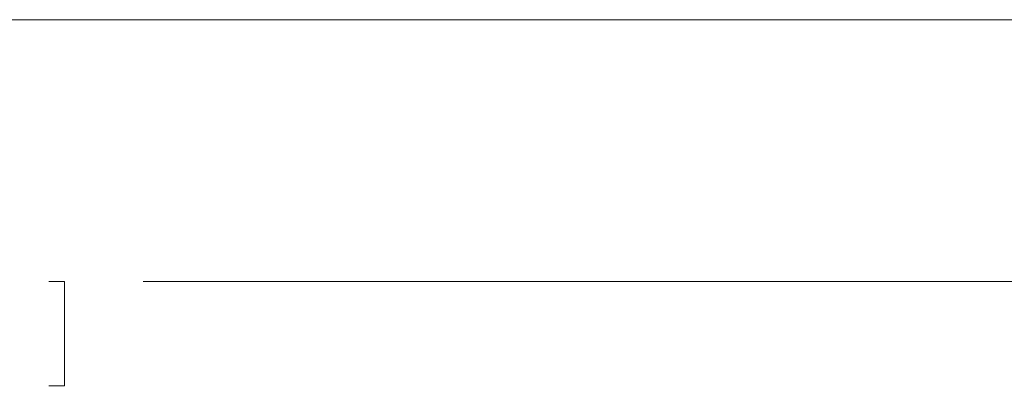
# Paper-space layout 'Sheet1' of a CAD drawing. Header units: millimetres. Extents: x 0 to 432, y 0 to 279.
# Tile 12 of 90: x 187 to 217, y 45 to 57. Entities that reach past the tile are written whole.
import ezdxf

# ---------------------------------------------------------------- set-up
doc = ezdxf.new("R2010")
doc.units = ezdxf.units.MM
doc.header["$LTSCALE"] = 0.5
doc.styles.add('SLDTEXTSTYLE0', font='TXT', dxfattribs={"width": 0.605})
doc.dimstyles.new('SLDDIMSTYLE0', dxfattribs={"dimtxt": 2.054655, "dimasz": 2.38125, "dimexe": 0, "dimexo": 0.0625, "dimgap": 0.513664, "dimtad": 0, "dimtih": 1, "dimtoh": 1, "dimdec": 1, "dimlfac": 0.666667, "dimrnd": 1e-09, "dimzin": 4, "dimdsep": 46, "dimtxsty": 'SLDTEXTSTYLE0', "dimsah": 1, "dimcen": 0.09, "dimadec": 0, "dimazin": 1, "dimtfac": 1, "dimtdec": 3, "dimtofl": 0, "dimtmove": 0, "dimatfit": 3, "dimfxl": 1, "dimfrac": 2, "dimtolj": 1, "dimtzin": 12, "dimarcsym": 0})

# ---------------------------------------------------------------- blocks, each defined once
blk = doc.blocks.new('_D_5')
at = {"color": 7, "linetype": 'Continuous', "lineweight": 0}
for p, q in [((130.393, 55.836), (130.393, 47.136)), ((235.393, 55.836), (235.393, 47.136)), ((130.393, 48.66), (176.303, 48.66)), ((179.165, 48.66), (178.694, 48.66)), ((178.694, 48.66), (178.694, 45.505)), ((188.023, 48.66), (188.494, 48.66)), ((188.494, 48.66), (188.494, 45.505)), ((235.393, 48.66), (190.885, 48.66)), ((178.694, 45.505), (179.165, 45.505)), ((188.494, 45.505), (188.023, 45.505))]:
    blk.add_line(p, q, dxfattribs=at)
for points in [[(130.393, 48.66), (132.774, 48.263), (132.774, 49.057)], [(235.393, 48.66), (233.012, 49.057), (233.012, 48.263)]]:
    blk.add_solid(points, dxfattribs=at)
at = {"color": 7, "linetype": 'Continuous', "lineweight": 0, "char_height": 2.1167, "attachment_point": 1, "style": 'SLDTEXTSTYLE0'}
for s, insert in [('70.0mm', (177.558, 51.859, 0.15)), ('2.76in', (179.753, 48.233, 0.15))]:
    blk.add_mtext(s, dxfattribs=dict(at, insert=insert))

psp = doc.layouts.new('Sheet1')

# ---------------------------------------------------------------- linework, layer by layer
at = {"color": 7, "linetype": 'Continuous', "lineweight": 15}
psp.add_line((131.917, 56.598), (233.869, 56.598), dxfattribs=at)

# ---------------------------------------------------------------- dimensions: what is measured, and where the dimension line sits
at = {"color": 7, "linetype": 'Continuous', "lineweight": 0}
dim = psp.add_linear_dim(base=(235.393, 48.66), p1=(130.393, 56.598), p2=(235.393, 56.598), dimstyle='SLDDIMSTYLE0', dxfattribs=at)
dim.commit()
dim.dimension.update_dxf_attribs({"geometry": '_D_5', "text_midpoint": (183.594, 48.66), "dimtype": 160})

doc.saveas('drawing.dxf')
